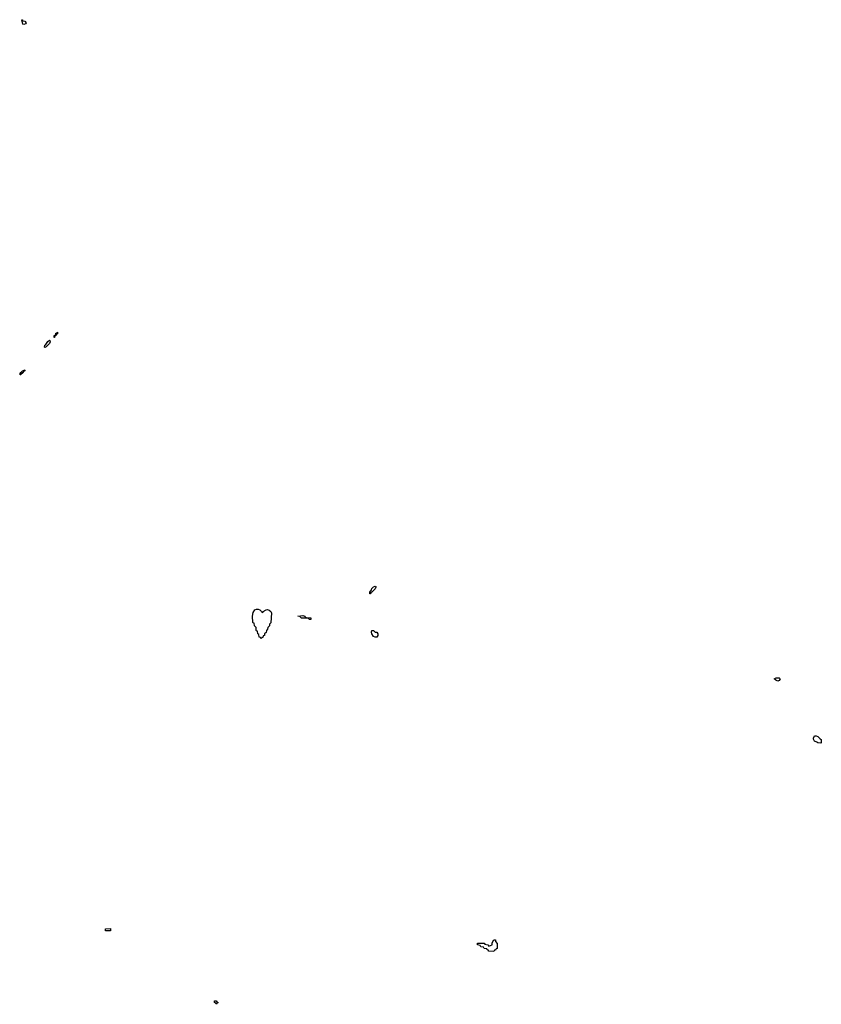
# Model space of a CAD drawing. Header units: inches. Extents: x 2710028 to 2964570, y 496606 to 722708.
# Tile 148 of 228: x 2863458 to 2873454, y 674229 to 686510. Entities that reach past the tile are written whole.
import ezdxf

# ---------------------------------------------------------------- set-up
doc = ezdxf.new("R2010")
doc.units = ezdxf.units.IN
doc.header["$MEASUREMENT"] = 0
for name, color, linetype in [('C8667', 7, 'Continuous'), ('C8668', 7, 'Continuous'), ('C8677', 7, 'Continuous')]:
    doc.layers.add(name, color=color, linetype=linetype)

msp = doc.modelspace()

# ---------------------------------------------------------------- linework, layer by layer
at = {"layer": 'C8667', "color": 6}
for points in [[(2867830, 679349), (2867826, 679350), (2867824, 679370), (2867843, 679397), (2867850, 679415), (2867870, 679437), (2867890, 679445), (2867899, 679439), (2867901, 679430), (2867890, 679409), (2867850, 679369), (2867838, 679362)], [(2866490, 679114), (2866495, 679130), (2866530, 679150), (2866550, 679153), (2866570, 679145), (2866590, 679130), (2866597, 679110), (2866590, 678986), (2866574, 678970), (2866572, 678950), (2866554, 678930), (2866550, 678906), (2866534, 678890), (2866530, 678866), (2866512, 678848), (2866511, 678829), (2866494, 678826), (2866490, 678806), (2866478, 678802), (2866470, 678786), (2866462, 678802), (2866446, 678810), (2866442, 678842), (2866426, 678850), (2866422, 678882), (2866410, 678886), (2866407, 678893), (2866406, 678930), (2866388, 678948), (2866382, 678982), (2866370, 678986), (2866367, 678993), (2866362, 679070), (2866370, 679114), (2866389, 679150), (2866410, 679158), (2866430, 679158), (2866451, 679150), (2866474, 679130), (2866478, 679118)], [(2867090, 679028), (2867068, 679028), (2867062, 679042), (2867050, 679046), (2866970, 679046), (2866950, 679066), (2866926, 679070), (2866990, 679077), (2867014, 679070), (2867018, 679058), (2867033, 679053), (2867090, 679051)], [(2867890, 678809), (2867870, 678818), (2867849, 678851), (2867844, 678870), (2867850, 678891), (2867871, 678890), (2867890, 678871), (2867911, 678870), (2867922, 678850), (2867922, 678830), (2867910, 678809)], [(2864530, 675146), (2864526, 675150), (2864528, 675170), (2864590, 675174), (2864590, 675146)], [(2869370, 674886), (2869306, 674890), (2869302, 674902), (2869286, 674910), (2869282, 674922), (2869250, 674926), (2869242, 674942), (2869210, 674946), (2869202, 674962), (2869166, 674970), (2869167, 674993), (2869250, 674992), (2869258, 674978), (2869294, 674970), (2869310, 674954), (2869348, 674972), (2869350, 674994), (2869370, 675034), (2869390, 675031), (2869391, 675011), (2869412, 674988), (2869413, 674933), (2869410, 674926), (2869398, 674922), (2869390, 674906), (2869378, 674902)], [(2865910, 674229), (2865902, 674242), (2865888, 674250), (2865886, 674270), (2865890, 674274), (2865910, 674274), (2865918, 674258), (2865932, 674252), (2865930, 674246), (2865918, 674242)]]:
    msp.add_lwpolyline(points, close=True, dxfattribs=at)
at = {"layer": 'C8668', "color": 6}
for points in [[(2863493, 686493), (2863503, 686497), (2863522, 686490), (2863539, 686470), (2863530, 686459), (2863510, 686449), (2863496, 686456), (2863486, 686510), (2863493, 686507)], [(2863886, 682546), (2863889, 682570), (2863907, 682573), (2863903, 682583), (2863910, 682602), (2863918, 682602), (2863930, 682612), (2863930, 682590), (2863917, 682583), (2863910, 682568), (2863894, 682566), (2863890, 682546)], [(2863770, 682422), (2863767, 682427), (2863770, 682450), (2863782, 682458), (2863810, 682496), (2863831, 682511), (2863834, 682510), (2863839, 682490), (2863831, 682470), (2863790, 682429)], [(2863462, 682082), (2863458, 682090), (2863465, 682095), (2863467, 682110), (2863483, 682117), (2863490, 682130), (2863506, 682134), (2863510, 682142), (2863520, 682140), (2863522, 682130), (2863502, 682118), (2863501, 682110), (2863470, 682082)]]:
    msp.add_lwpolyline(points, close=True, dxfattribs=at)
at = {"layer": 'C8677', "color": 6}
for points in [[(2872910, 678258), (2872888, 678270), (2872866, 678290), (2872890, 678301), (2872930, 678299), (2872939, 678290), (2872930, 678268)], [(2873450, 677488), (2873411, 677489), (2873399, 677499), (2873369, 677510), (2873356, 677536), (2873357, 677550), (2873370, 677576), (2873390, 677579), (2873410, 677571), (2873438, 677538), (2873451, 677530), (2873454, 677490)]]:
    msp.add_lwpolyline(points, close=True, dxfattribs=at)

doc.saveas('drawing.dxf')
